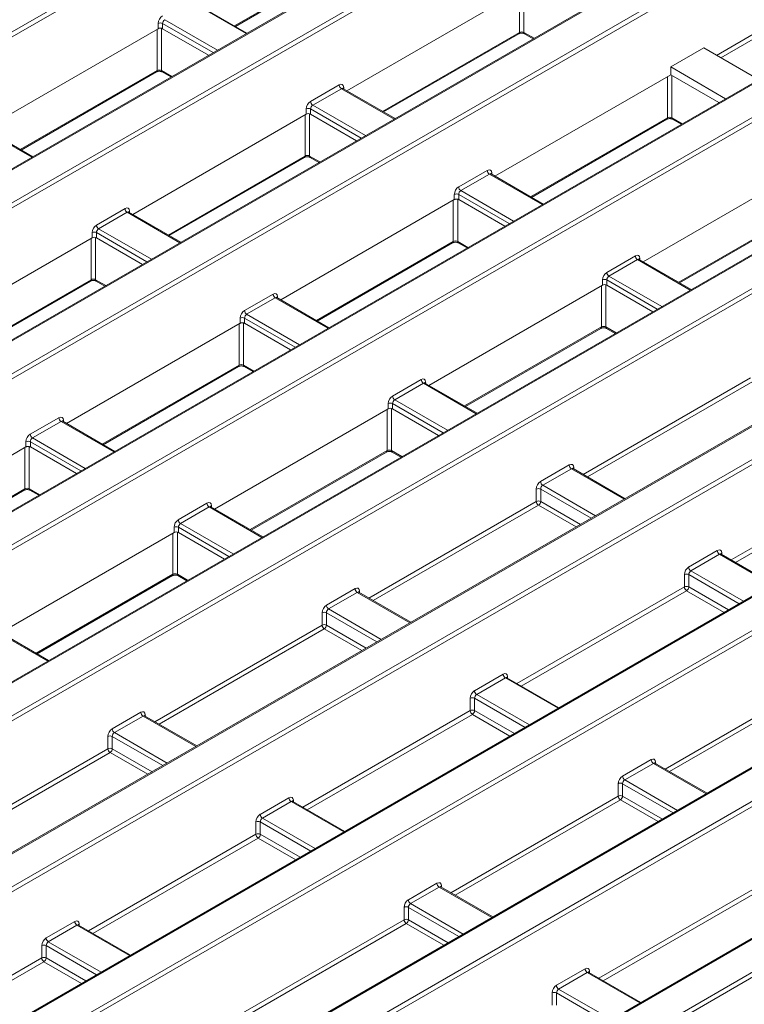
# Model space of a CAD drawing. Header units: millimetres. Extents: x 0 to 1118, y 0 to 864.
# Tile 173 of 248: x 834 to 846, y 263 to 279. Entities that reach past the tile are written whole.
import ezdxf

# ---------------------------------------------------------------- set-up
doc = ezdxf.new("R2010")
doc.units = ezdxf.units.MM

msp = doc.modelspace()

# ---------------------------------------------------------------- linework, layer by layer
at = {"color": 7, "linetype": 'Continuous', "lineweight": 15}
for p, q in [((819.074, 269.865), (841.04, 282.546)), ((841.076, 282.486), (819.109, 269.805)), ((842.938, 281.439), (820.971, 268.758)), ((842.963, 281.437), (820.996, 268.756)), ((821.456, 268.49), (843.423, 281.171)), ((843.459, 281.11), (821.492, 268.429)), ((845.321, 280.064), (823.354, 267.382)), ((845.346, 280.061), (823.379, 267.38)), ((837.931, 278.764), (840.108, 280.021)), ((823.839, 267.114), (845.806, 279.795)), ((845.842, 279.735), (823.875, 267.053)), ((839.725, 277.729), (842.554, 279.362)), ((838.117, 278.657), (837.279, 279.14)), ((833.895, 277.114), (836.688, 278.727)), ((836.688, 278.727), (836.688, 278.811)), ((836.759, 278.811), (836.759, 278.727)), ((836.759, 278.727), (837.499, 278.3)), ((847.704, 278.688), (825.737, 266.007)), ((847.728, 278.686), (825.762, 266.004)), ((840.314, 277.389), (842.491, 278.646)), ((842.583, 278.646), (842.723, 278.564)), ((826.222, 265.738), (848.189, 278.42)), ((844.937, 278.111), (845.467, 278.417)), ((846.35, 277.907), (845.467, 278.417)), ((848.225, 278.359), (826.258, 265.678)), ((844.937, 278.111), (844.937, 277.986)), ((844.937, 278.111), (845.82, 277.601)), ((834.483, 276.774), (836.661, 278.031)), ((836.752, 278.031), (836.893, 277.95)), ((842.108, 276.353), (844.937, 277.986)), ((844.937, 277.986), (845.712, 277.538)), ((839.141, 277.557), (839.602, 277.823)), ((839.663, 277.765), (839.658, 277.769)), ((840.5, 277.281), (839.662, 277.765)), ((839.637, 277.762), (839.176, 277.496)), ((850.086, 277.312), (828.12, 264.631)), ((850.111, 277.31), (828.145, 264.629)), ((836.278, 275.739), (839.071, 277.351)), ((839.071, 277.351), (839.071, 277.435)), ((839.142, 277.435), (839.142, 277.351)), ((839.142, 277.351), (839.882, 276.924)), ((834.67, 276.667), (833.832, 277.15)), ((842.697, 276.013), (844.874, 277.27)), ((844.965, 277.27), (845.106, 277.189)), ((828.605, 264.363), (850.572, 277.044)), ((850.608, 276.983), (828.641, 264.302)), ((836.866, 275.399), (839.044, 276.656)), ((839.135, 276.656), (839.276, 276.574)), ((844.491, 274.977), (847.32, 276.61)), ((841.524, 276.181), (841.985, 276.447)), ((842.02, 276.387), (841.559, 276.121)), ((842.046, 276.389), (842.041, 276.393)), ((842.883, 275.905), (842.045, 276.389)), ((841.454, 275.976), (841.454, 276.059)), ((841.525, 276.059), (841.525, 275.976)), ((852.469, 275.937), (830.502, 263.256)), ((852.494, 275.934), (830.527, 263.253)), ((838.661, 274.363), (841.454, 275.976)), ((841.525, 275.976), (842.265, 275.548)), ((845.079, 274.637), (847.257, 275.895)), ((835.694, 275.567), (836.155, 275.833)), ((836.19, 275.772), (835.729, 275.506)), ((836.215, 275.775), (836.211, 275.779)), ((837.053, 275.291), (836.215, 275.775)), ((830.988, 262.987), (852.955, 275.668)), ((852.991, 275.608), (831.024, 262.926)), ((835.624, 275.361), (835.624, 275.445)), ((835.695, 275.445), (835.695, 275.361)), ((832.831, 273.749), (835.624, 275.361)), ((835.695, 275.361), (836.435, 274.934)), ((839.249, 274.023), (841.427, 275.28)), ((841.518, 275.28), (841.659, 275.199)), ((843.907, 274.806), (844.368, 275.072)), ((844.403, 275.011), (843.942, 274.745)), ((844.429, 275.013), (844.424, 275.018)), ((845.266, 274.53), (844.428, 275.013)), ((833.419, 273.409), (835.597, 274.666)), ((835.688, 274.666), (835.829, 274.584)), ((841.044, 272.987), (843.837, 274.6)), ((843.837, 274.6), (843.837, 274.684)), ((843.908, 274.684), (843.908, 274.6)), ((843.908, 274.6), (844.648, 274.173)), ((854.852, 274.561), (832.885, 261.88)), ((854.877, 274.559), (832.91, 261.877)), ((838.077, 274.191), (838.537, 274.457)), ((833.371, 261.611), (855.338, 274.293)), ((838.573, 274.397), (838.112, 274.131)), ((838.598, 274.399), (838.594, 274.403)), ((839.436, 273.915), (838.598, 274.399)), ((855.374, 274.232), (833.407, 261.551)), ((835.213, 272.373), (838.007, 273.986)), ((838.007, 273.986), (838.007, 274.07)), ((838.078, 274.07), (838.078, 273.986)), ((838.078, 273.986), (838.818, 273.558)), ((841.632, 272.647), (843.81, 273.905)), ((843.901, 273.905), (844.042, 273.823)), ((857.235, 273.185), (835.268, 260.504)), ((857.26, 273.183), (835.293, 260.502)), ((835.802, 272.033), (837.98, 273.29)), ((838.071, 273.29), (838.212, 273.209)), ((840.46, 272.816), (840.92, 273.082)), ((840.956, 273.021), (840.495, 272.755)), ((840.981, 273.023), (840.977, 273.028)), ((841.819, 272.54), (840.981, 273.023)), ((835.754, 260.236), (857.721, 272.917)), ((857.756, 272.856), (835.79, 260.175)), ((837.596, 270.997), (840.39, 272.61)), ((840.39, 272.61), (840.39, 272.694)), ((840.461, 272.694), (840.461, 272.61)), ((840.461, 272.61), (841.201, 272.183)), ((834.629, 272.201), (835.09, 272.467)), ((835.126, 272.407), (834.665, 272.141)), ((835.151, 272.409), (835.146, 272.413)), ((835.989, 271.925), (835.151, 272.409)), ((834.56, 271.996), (834.56, 272.08)), ((834.631, 272.08), (834.631, 271.996)), ((831.766, 270.383), (834.56, 271.996)), ((834.631, 271.996), (835.371, 271.568)), ((838.185, 270.657), (840.363, 271.915)), ((840.454, 271.915), (840.595, 271.833)), ((859.618, 271.81), (837.651, 259.129)), ((859.643, 271.807), (837.676, 259.126)), ((842.843, 271.44), (843.303, 271.706)), ((843.339, 271.645), (842.878, 271.379)), ((843.364, 271.648), (843.359, 271.652)), ((844.202, 271.164), (843.364, 271.648)), ((838.137, 258.86), (860.104, 271.541)), ((860.139, 271.481), (838.172, 258.8)), ((832.355, 270.043), (834.533, 271.3)), ((834.624, 271.3), (834.765, 271.219)), ((842.773, 271.119), (842.773, 271.318)), ((842.844, 271.318), (842.844, 271.119)), ((837.012, 270.826), (837.473, 271.092)), ((837.509, 271.031), (837.048, 270.765)), ((837.534, 271.033), (837.529, 271.038)), ((838.372, 270.55), (837.534, 271.033)), ((836.943, 270.62), (836.943, 270.704)), ((837.014, 270.704), (837.014, 270.62)), ((834.149, 269.007), (836.943, 270.62)), ((837.014, 270.62), (837.754, 270.193)), ((845.225, 270.064), (845.686, 270.33)), ((845.722, 270.27), (845.261, 270.004)), ((845.747, 270.272), (845.742, 270.276)), ((846.585, 269.788), (845.747, 270.272)), ((834.738, 268.667), (836.916, 269.925)), ((837.007, 269.925), (837.148, 269.843)), ((845.156, 269.744), (845.156, 269.943)), ((845.227, 269.943), (845.227, 269.744)), ((839.395, 269.45), (839.856, 269.716)), ((839.892, 269.655), (839.431, 269.389)), ((839.917, 269.658), (839.912, 269.662)), ((840.755, 269.174), (839.917, 269.658)), ((839.326, 269.129), (839.326, 269.328)), ((839.397, 269.328), (839.397, 269.129)), ((834.925, 268.56), (834.087, 269.043)), ((841.778, 268.074), (842.239, 268.34)), ((842.275, 268.28), (841.814, 268.014)), ((842.3, 268.282), (842.295, 268.286)), ((843.138, 267.798), (842.3, 268.282)), ((841.709, 267.754), (841.709, 267.953)), ((841.78, 267.953), (841.78, 267.754)), ((835.948, 267.46), (836.409, 267.726)), ((836.444, 267.665), (835.984, 267.399)), ((836.47, 267.668), (836.465, 267.672)), ((837.308, 267.184), (836.47, 267.668)), ((835.879, 267.139), (835.879, 267.338)), ((835.949, 267.338), (835.949, 267.139)), ((844.161, 266.699), (844.622, 266.965)), ((844.657, 266.904), (844.197, 266.638)), ((844.683, 266.906), (844.678, 266.911)), ((845.521, 266.423), (844.683, 266.906)), ((844.092, 266.378), (844.092, 266.577)), ((844.162, 266.577), (844.162, 266.378)), ((838.331, 266.084), (838.792, 266.35)), ((838.827, 266.29), (838.367, 266.024)), ((838.853, 266.292), (838.848, 266.296)), ((839.691, 265.808), (838.853, 266.292)), ((838.262, 265.764), (838.262, 265.963)), ((838.332, 265.963), (838.332, 265.764)), ((840.714, 264.709), (841.175, 264.975)), ((841.21, 264.914), (840.749, 264.648)), ((841.236, 264.916), (841.231, 264.921)), ((842.074, 264.433), (841.236, 264.916)), ((840.645, 264.388), (840.645, 264.587)), ((840.715, 264.587), (840.715, 264.388)), ((834.884, 264.094), (835.345, 264.36)), ((835.38, 264.3), (834.919, 264.034)), ((835.406, 264.302), (835.401, 264.306)), ((836.243, 263.818), (835.406, 264.302)), ((834.815, 263.774), (834.815, 263.973)), ((834.885, 263.973), (834.885, 263.774)), ((843.097, 263.333), (843.558, 263.599)), ((843.593, 263.539), (843.132, 263.272)), ((843.619, 263.541), (843.614, 263.545)), ((844.456, 263.057), (843.619, 263.541)), ((843.028, 263.013), (843.028, 263.211)), ((843.098, 263.211), (843.098, 263.013))]:
    msp.add_line(p, q, dxfattribs=at)
at = {"color": 9, "linetype": 'Continuous', "lineweight": 15}
for p, q in [((837.917, 278.772), (840.119, 280.044)), ((842.572, 279.351), (842.572, 278.668)), ((842.501, 278.668), (842.501, 279.332)), ((838.103, 278.648), (837.254, 279.138)), ((836.671, 278.054), (836.671, 278.717)), ((836.742, 278.733), (836.742, 278.054)), ((837.572, 278.342), (836.759, 278.811)), ((836.793, 278.872), (837.642, 278.382)), ((840.3, 277.397), (842.501, 278.668)), ((842.572, 278.668), (842.738, 278.573)), ((845.675, 278.297), (846.368, 278.697)), ((846.403, 278.637), (845.745, 278.257)), ((834.469, 276.782), (836.671, 278.054)), ((836.742, 278.054), (836.907, 277.958)), ((844.884, 277.292), (844.884, 277.956)), ((844.955, 277.975), (844.955, 277.292)), ((839.674, 277.783), (839.674, 277.758)), ((840.486, 277.273), (839.637, 277.762)), ((839.176, 277.496), (840.025, 277.006)), ((839.054, 276.678), (839.054, 277.342)), ((839.125, 277.358), (839.125, 276.678)), ((839.955, 276.966), (839.142, 277.435)), ((842.682, 276.021), (844.884, 277.292)), ((844.955, 277.292), (845.12, 277.197)), ((834.655, 276.658), (833.807, 277.148)), ((836.852, 275.407), (839.054, 276.678)), ((839.125, 276.678), (839.29, 276.583)), ((842.869, 275.897), (842.02, 276.387)), ((842.057, 276.407), (842.057, 276.382)), ((842.338, 275.59), (841.525, 276.059)), ((841.559, 276.121), (842.408, 275.631)), ((841.437, 275.302), (841.437, 275.966)), ((841.508, 275.982), (841.508, 275.302)), ((845.065, 274.646), (847.267, 275.917)), ((837.038, 275.283), (836.19, 275.772)), ((836.226, 275.793), (836.227, 275.768)), ((836.507, 274.976), (835.695, 275.445)), ((835.729, 275.506), (836.578, 275.017)), ((835.607, 274.688), (835.607, 275.352)), ((835.678, 275.368), (835.678, 274.688)), ((839.235, 274.031), (841.437, 275.302)), ((841.508, 275.302), (841.673, 275.207)), ((845.251, 274.521), (844.403, 275.011)), ((844.439, 275.032), (844.44, 275.006)), ((833.405, 273.417), (835.607, 274.688)), ((835.678, 274.688), (835.843, 274.593)), ((843.891, 274.606), (843.891, 273.927)), ((844.721, 274.215), (843.908, 274.684)), ((843.942, 274.745), (844.791, 274.255)), ((843.82, 273.927), (843.82, 274.59)), ((839.421, 273.907), (838.573, 274.397)), ((838.609, 274.417), (838.61, 274.392)), ((838.112, 274.131), (838.961, 273.641)), ((837.99, 273.312), (837.99, 273.976)), ((838.061, 273.992), (838.061, 273.312)), ((838.89, 273.6), (838.078, 274.07)), ((841.618, 272.656), (843.82, 273.927)), ((843.891, 273.927), (844.056, 273.831)), ((835.788, 272.041), (837.99, 273.312)), ((838.061, 273.312), (838.226, 273.217)), ((841.804, 272.531), (840.956, 273.021)), ((840.992, 273.042), (840.993, 273.016)), ((843.526, 271.554), (846.22, 273.109)), ((846.256, 273.049), (843.596, 271.514)), ((840.495, 272.755), (841.343, 272.265)), ((840.373, 271.937), (840.373, 272.6)), ((840.444, 272.616), (840.444, 271.937)), ((841.273, 272.225), (840.461, 272.694)), ((835.974, 271.917), (835.126, 272.407)), ((835.162, 272.427), (835.163, 272.402)), ((835.443, 271.61), (834.631, 272.08)), ((834.665, 272.141), (835.513, 271.651)), ((834.543, 271.322), (834.543, 271.986)), ((834.614, 272.002), (834.614, 271.322)), ((838.171, 270.666), (840.373, 271.937)), ((840.444, 271.937), (840.609, 271.841)), ((844.187, 271.156), (843.339, 271.645)), ((843.375, 271.666), (843.376, 271.641)), ((845.909, 270.179), (848.603, 271.734)), ((848.638, 271.673), (845.979, 270.138)), ((832.341, 270.051), (834.543, 271.322)), ((834.614, 271.322), (834.779, 271.227)), ((843.656, 270.849), (842.844, 271.318)), ((842.878, 271.379), (843.726, 270.89)), ((840.079, 269.564), (842.773, 271.119)), ((842.844, 271.119), (843.484, 270.75)), ((838.357, 270.541), (837.509, 271.031)), ((837.545, 271.052), (837.546, 271.026)), ((842.808, 271.059), (840.149, 269.524)), ((843.414, 270.709), (842.808, 271.059)), ((837.826, 270.235), (837.014, 270.704)), ((837.048, 270.765), (837.896, 270.275)), ((836.926, 269.947), (836.926, 270.61)), ((836.997, 270.626), (836.997, 269.947)), ((846.57, 269.78), (845.722, 270.27)), ((845.758, 270.29), (845.759, 270.265)), ((845.261, 270.004), (846.109, 269.514)), ((834.724, 268.676), (836.926, 269.947)), ((836.997, 269.947), (837.162, 269.851)), ((846.039, 269.473), (845.227, 269.943)), ((842.462, 268.189), (845.156, 269.744)), ((845.227, 269.744), (845.867, 269.374)), ((840.74, 269.166), (839.892, 269.655)), ((839.928, 269.676), (839.929, 269.651)), ((845.191, 269.683), (842.532, 268.148)), ((845.797, 269.334), (845.191, 269.683)), ((839.431, 269.389), (840.279, 268.9)), ((840.209, 268.859), (839.397, 269.328)), ((836.632, 267.574), (839.326, 269.129)), ((839.361, 269.069), (836.702, 267.534)), ((839.967, 268.719), (839.361, 269.069)), ((839.397, 269.129), (840.037, 268.76)), ((834.91, 268.551), (834.061, 269.041)), ((843.123, 267.79), (842.275, 268.28)), ((842.311, 268.3), (842.312, 268.275)), ((844.845, 266.813), (847.539, 268.368)), ((847.574, 268.308), (844.915, 266.772)), ((842.592, 267.483), (841.78, 267.953)), ((841.814, 268.014), (842.662, 267.524)), ((837.293, 267.176), (836.444, 267.665)), ((836.481, 267.686), (836.482, 267.661)), ((839.015, 266.199), (841.709, 267.754)), ((841.744, 267.693), (839.085, 266.158)), ((842.35, 267.344), (841.744, 267.693)), ((841.78, 267.754), (842.42, 267.384)), ((836.762, 266.869), (835.949, 267.338)), ((835.984, 267.399), (836.832, 266.91)), ((833.185, 265.584), (835.879, 267.139)), ((835.914, 267.079), (833.255, 265.544)), ((836.52, 266.729), (835.914, 267.079)), ((835.949, 267.139), (836.59, 266.77)), ((845.506, 266.414), (844.657, 266.904)), ((844.694, 266.925), (844.695, 266.9)), ((844.975, 266.108), (844.162, 266.577)), ((844.197, 266.638), (845.045, 266.148)), ((841.398, 264.823), (844.092, 266.378)), ((844.162, 266.378), (844.803, 266.008)), ((839.676, 265.8), (838.827, 266.29)), ((838.864, 266.31), (838.865, 266.285)), ((844.127, 266.318), (841.468, 264.782)), ((844.733, 265.968), (844.127, 266.318)), ((839.145, 265.493), (838.332, 265.963)), ((838.367, 266.024), (839.215, 265.534)), ((835.568, 264.209), (838.262, 265.764)), ((838.332, 265.764), (838.973, 265.394)), ((838.297, 265.703), (835.638, 264.168)), ((838.903, 265.354), (838.297, 265.703)), ((841.247, 264.935), (841.248, 264.91)), ((843.781, 263.447), (846.475, 265.003)), ((846.51, 264.942), (843.851, 263.407)), ((842.059, 264.424), (841.21, 264.914)), ((840.749, 264.648), (841.598, 264.158)), ((841.528, 264.118), (840.715, 264.587)), ((836.229, 263.81), (835.38, 264.3)), ((835.417, 264.32), (835.418, 264.295)), ((837.951, 262.833), (840.645, 264.388)), ((840.68, 264.328), (838.021, 262.792)), ((841.286, 263.978), (840.68, 264.328)), ((840.715, 264.388), (841.356, 264.018)), ((834.919, 264.034), (835.768, 263.544)), ((835.698, 263.503), (834.885, 263.973)), ((832.12, 262.219), (834.815, 263.774)), ((834.85, 263.713), (832.191, 262.178)), ((835.456, 263.364), (834.85, 263.713)), ((834.885, 263.774), (835.526, 263.404)), ((844.442, 263.049), (843.593, 263.539)), ((843.63, 263.559), (843.631, 263.534)), ((843.911, 262.742), (843.098, 263.211)), ((843.132, 263.272), (843.981, 262.783))]:
    msp.add_line(p, q, dxfattribs=at)
at = {"color": 7, "linetype": 'Continuous', "lineweight": 15}
for centre, radius, start, end in [((836.724, 278.74), 0.0793, 63.522, 116.4786), ((839.679, 277.827), 0.077, 183.2303, 237.3459), ((839.218, 277.561), 0.077, 183.2303, 237.3459), ((839.107, 277.364), 0.0793, 63.522, 116.4786), ((842.062, 276.452), 0.077, 183.2303, 237.3459), ((841.601, 276.186), 0.077, 183.2303, 237.3459), ((841.49, 275.989), 0.0793, 63.522, 116.4786), ((836.231, 275.837), 0.077, 183.2303, 237.3459), ((835.771, 275.571), 0.077, 183.2303, 237.3459), ((835.66, 275.374), 0.0793, 63.5244, 116.4763), ((844.444, 275.076), 0.077, 183.2293, 237.347), ((843.984, 274.81), 0.077, 183.2293, 237.347), ((843.873, 274.613), 0.0793, 63.5215, 116.4791), ((838.614, 274.462), 0.077, 183.2303, 237.3459), ((838.154, 274.196), 0.077, 183.2303, 237.3459), ((838.042, 273.999), 0.0793, 63.5244, 116.4763), ((840.997, 273.086), 0.077, 183.2293, 237.347), ((840.425, 272.623), 0.0793, 63.5238, 116.4768), ((840.536, 272.82), 0.077, 183.2293, 237.347), ((835.167, 272.472), 0.077, 183.2303, 237.3459), ((834.595, 272.009), 0.0793, 63.5225, 116.4732), ((834.706, 272.206), 0.077, 183.2303, 237.3459), ((843.38, 271.71), 0.077, 183.2295, 237.3467), ((842.919, 271.444), 0.077, 183.2295, 237.3467), ((842.808, 271.247), 0.0793, 63.5241, 116.4766), ((842.808, 271.048), 0.0793, 63.5222, 116.4736), ((842.85, 271.124), 0.077, 183.2328, 237.3434), ((842.767, 271.124), 0.077, 302.6592, 356.7689), ((837.55, 271.096), 0.077, 183.2293, 237.347), ((837.089, 270.83), 0.077, 183.2293, 237.347), ((836.978, 270.633), 0.0793, 63.522, 116.4737), ((845.763, 270.335), 0.077, 183.2297, 237.3466), ((845.302, 270.069), 0.077, 183.2297, 237.3466), ((845.191, 269.872), 0.0793, 63.5241, 116.4765), ((839.933, 269.72), 0.077, 183.2295, 237.3467), ((845.191, 269.673), 0.0793, 63.5222, 116.4735), ((845.233, 269.748), 0.077, 183.233, 237.3433), ((845.15, 269.748), 0.077, 302.6592, 356.7689), ((839.472, 269.454), 0.077, 183.2295, 237.3467), ((839.361, 269.257), 0.0793, 63.5222, 116.4736), ((839.361, 269.058), 0.0793, 63.5241, 116.4766), ((839.403, 269.134), 0.077, 183.2328, 237.3434), ((839.32, 269.134), 0.077, 302.6562, 356.7669), ((842.316, 268.345), 0.077, 183.2297, 237.3466), ((841.744, 267.882), 0.0793, 63.5222, 116.4735), ((841.855, 268.079), 0.077, 183.2297, 237.3466), ((836.486, 267.73), 0.077, 183.2295, 237.3467), ((841.744, 267.683), 0.0793, 63.5241, 116.4765), ((841.786, 267.758), 0.077, 183.233, 237.3433), ((841.703, 267.758), 0.077, 302.6562, 356.7669), ((835.914, 267.267), 0.0793, 63.5241, 116.4766), ((836.025, 267.464), 0.077, 183.2295, 237.3467), ((835.914, 267.068), 0.0793, 63.53, 116.4707), ((835.956, 267.144), 0.077, 183.2328, 237.3434), ((835.873, 267.144), 0.0771, 302.6594, 356.7637), ((844.699, 266.969), 0.077, 183.23, 237.3463), ((844.238, 266.703), 0.077, 183.23, 237.3463), ((844.127, 266.506), 0.0793, 63.5225, 116.4732), ((844.127, 266.307), 0.0793, 63.5244, 116.4763), ((844.169, 266.382), 0.077, 183.2333, 237.343), ((844.086, 266.382), 0.077, 302.6562, 356.7669), ((838.869, 266.355), 0.077, 183.2297, 237.3466), ((838.408, 266.089), 0.077, 183.2297, 237.3466), ((838.297, 265.892), 0.0793, 63.5241, 116.4765), ((838.297, 265.693), 0.0793, 63.53, 116.4706), ((838.339, 265.768), 0.077, 183.233, 237.3433), ((838.255, 265.768), 0.0771, 302.6594, 356.7637), ((841.252, 264.979), 0.077, 183.23, 237.3463), ((840.791, 264.713), 0.077, 183.23, 237.3463), ((840.68, 264.516), 0.0793, 63.5244, 116.4763), ((835.422, 264.365), 0.077, 183.2297, 237.3466), ((840.68, 264.317), 0.0793, 63.5303, 116.4703), ((840.722, 264.393), 0.077, 183.2333, 237.343), ((840.638, 264.393), 0.0771, 302.6594, 356.7637), ((834.85, 263.902), 0.0793, 63.5229, 116.4777), ((834.961, 264.099), 0.077, 183.2297, 237.3466), ((834.85, 263.703), 0.0793, 63.5229, 116.4777), ((834.891, 263.778), 0.077, 183.233, 237.3433), ((834.808, 263.778), 0.077, 302.655, 356.7681), ((843.635, 263.603), 0.077, 183.2299, 237.3463), ((843.063, 263.14), 0.0793, 63.5233, 116.4773), ((843.174, 263.337), 0.077, 183.2299, 237.3463)]:
    msp.add_arc(centre, radius, start, end, dxfattribs=at)
at = {"color": 9, "linetype": 'Continuous', "lineweight": 15}
for centre, radius, start, end in [((842.477, 278.666), 0.0248, 305.3642, 4.6088), ((842.597, 278.666), 0.0248, 175.378, 234.6525), ((836.647, 278.052), 0.0248, 305.3642, 4.6088), ((836.767, 278.052), 0.0248, 175.4029, 234.6277), ((839.686, 277.758), 0.0278, 116.4556, 161.6088), ((844.86, 277.29), 0.0248, 305.3642, 4.6088), ((844.98, 277.29), 0.0248, 175.378, 234.6525), ((839.03, 276.676), 0.0248, 305.3642, 4.6088), ((839.15, 276.676), 0.0248, 175.4029, 234.6277), ((842.069, 276.382), 0.0278, 116.4556, 161.6088), ((836.239, 275.768), 0.0279, 116.5242, 161.5402), ((841.413, 275.3), 0.0248, 305.3642, 4.6088), ((841.533, 275.3), 0.0248, 175.4029, 234.6277), ((844.452, 275.007), 0.0278, 116.4485, 161.6179), ((835.583, 274.686), 0.0248, 305.3642, 4.6088), ((835.703, 274.686), 0.0248, 175.378, 234.6525), ((838.622, 274.392), 0.0279, 116.5242, 161.5402), ((843.796, 273.925), 0.0248, 305.3652, 4.6061), ((843.916, 273.925), 0.0248, 175.4029, 234.6277), ((837.965, 273.31), 0.0248, 305.3642, 4.6088), ((838.086, 273.31), 0.0248, 175.378, 234.6525), ((841.005, 273.017), 0.0279, 116.5171, 161.5493), ((835.175, 272.402), 0.0279, 116.5242, 161.5402), ((840.348, 271.935), 0.0248, 305.3652, 4.6061), ((840.468, 271.935), 0.0248, 175.378, 234.6525), ((843.388, 271.641), 0.0279, 116.5001, 161.6943), ((834.518, 271.32), 0.0248, 305.3642, 4.6088), ((834.638, 271.32), 0.0248, 175.4029, 234.6277), ((837.558, 271.027), 0.0279, 116.5171, 161.5493), ((845.771, 270.265), 0.0279, 116.5005, 161.6945), ((836.901, 269.945), 0.0248, 305.3652, 4.6061), ((837.021, 269.945), 0.0248, 175.4029, 234.6277), ((839.941, 269.651), 0.0279, 116.5001, 161.6943), ((842.324, 268.275), 0.0279, 116.5005, 161.6945), ((836.493, 267.661), 0.0279, 116.5273, 161.5386), ((844.706, 266.9), 0.0279, 116.5019, 161.6941), ((838.876, 266.285), 0.0279, 116.5277, 161.5387), ((841.259, 264.91), 0.0279, 116.5319, 161.5345), ((835.429, 264.295), 0.0279, 116.5161, 161.5503), ((843.642, 263.534), 0.0279, 116.5277, 161.5367)]:
    msp.add_arc(centre, radius, start, end, dxfattribs=at)
at = {"color": 7, "linetype": 'Continuous', "lineweight": 15}
for centre, major_axis, ratio, start_param, end_param in [((836.759, 278.85), (0.0487, 0.0874), 0.587367, 0.776279, 2.329622), ((836.724, 278.707), (0.05, 0), 0.577464, 0.78555, 2.356042), ((836.794, 278.83), (0.0236, 0.0441), 0.597158, 0.766605, 2.319948), ((842.537, 278.648), (0.05, 0), 0.557665, 0.78555, 2.356042), ((836.707, 278.034), (0.05, 0), 0.557665, 0.78555, 2.356042), ((839.603, 277.741), (0.0487, 0.0874), 0.587367, 5.506121, 7.059464), ((839.142, 277.475), (0.0487, 0.0874), 0.587367, 0.776279, 2.329622), ((839.177, 277.455), (0.0236, 0.0441), 0.597158, 0.766605, 2.319948), ((839.107, 277.331), (0.05, 0), 0.577464, 0.78555, 2.356042), ((844.92, 277.273), (0.05, 0), 0.557665, 0.78555, 2.356042), ((839.09, 276.658), (0.05, 0), 0.557665, 0.78555, 2.356042), ((841.986, 276.365), (0.0487, 0.0874), 0.587367, 5.506121, 7.059464), ((841.525, 276.099), (0.0487, 0.0874), 0.587367, 0.776279, 2.329622), ((841.56, 276.079), (0.0236, 0.0441), 0.597158, 0.766605, 2.319948), ((841.49, 275.955), (0.05, 0), 0.577464, 0.78555, 2.356042), ((836.156, 275.751), (0.0487, 0.0874), 0.587367, 5.506121, 7.059464), ((835.695, 275.485), (0.0487, 0.0874), 0.587367, 0.776279, 2.329622), ((835.73, 275.465), (0.0236, 0.0441), 0.597158, 0.766605, 2.319948), ((835.66, 275.341), (0.05, 0), 0.577464, 0.78555, 2.356042), ((841.473, 275.283), (0.05, 0), 0.557665, 0.78555, 2.356042), ((844.369, 274.989), (0.0487, 0.0874), 0.587367, 5.506121, 7.059464), ((843.908, 274.723), (0.0487, 0.0874), 0.587367, 0.776279, 2.329622), ((835.643, 274.668), (0.05, 0), 0.557665, 0.78555, 2.356042), ((843.873, 274.58), (0.05, 0), 0.577464, 0.78555, 2.356042), ((843.943, 274.704), (0.0236, 0.0441), 0.597158, 0.766605, 2.319948), ((838.539, 274.375), (0.0487, 0.0874), 0.587367, 5.506121, 7.059464), ((838.078, 274.109), (0.0487, 0.0874), 0.587367, 0.776279, 2.329622), ((838.113, 274.089), (0.0236, 0.0441), 0.597158, 0.766605, 2.319948), ((838.042, 273.965), (0.05, 0), 0.577464, 0.78555, 2.356042), ((843.856, 273.907), (0.05, 0), 0.557665, 0.78555, 2.356042), ((838.026, 273.293), (0.05, 0), 0.557665, 0.78555, 2.356042), ((840.922, 272.999), (0.0487, 0.0874), 0.587367, 5.506121, 7.059464), ((840.461, 272.733), (0.0487, 0.0874), 0.587367, 0.776279, 2.329622), ((840.496, 272.714), (0.0236, 0.0441), 0.597158, 0.766605, 2.319948), ((840.425, 272.59), (0.05, 0), 0.577464, 0.78555, 2.356042), ((835.092, 272.385), (0.0487, 0.0874), 0.587367, 5.506121, 7.059464), ((834.631, 272.119), (0.0487, 0.0874), 0.587367, 0.776279, 2.329622), ((834.666, 272.099), (0.0236, 0.0441), 0.597158, 0.766605, 2.319948), ((834.595, 271.975), (0.05, 0), 0.577464, 0.78555, 2.356042), ((840.408, 271.917), (0.05, 0), 0.557665, 0.78555, 2.356042), ((843.305, 271.624), (0.0487, 0.0874), 0.587367, 5.506121, 7.059464), ((842.844, 271.358), (0.0487, 0.0874), 0.587367, 0.776279, 2.329622), ((834.578, 271.303), (0.05, 0), 0.557665, 0.78555, 2.356042), ((842.879, 271.338), (0.0236, 0.0441), 0.597158, 0.766605, 2.319948), ((837.474, 271.009), (0.0487, 0.0874), 0.587367, 5.506121, 7.059464), ((837.014, 270.743), (0.0487, 0.0874), 0.587367, 0.776279, 2.329622), ((837.049, 270.724), (0.0236, 0.0441), 0.597158, 0.766605, 2.319948), ((836.978, 270.6), (0.05, 0), 0.577464, 0.78555, 2.356042), ((845.688, 270.248), (0.0487, 0.0874), 0.587367, 5.506121, 7.059464), ((845.227, 269.982), (0.0487, 0.0874), 0.587367, 0.776279, 2.329622), ((845.262, 269.962), (0.0236, 0.0441), 0.597158, 0.766605, 2.319948), ((836.961, 269.927), (0.05, 0), 0.557665, 0.78555, 2.356042), ((839.857, 269.634), (0.0487, 0.0874), 0.587367, 5.506121, 7.059464), ((839.397, 269.368), (0.0487, 0.0874), 0.587367, 0.776279, 2.329622), ((839.432, 269.348), (0.0236, 0.0441), 0.597158, 0.766605, 2.319948), ((842.24, 268.258), (0.0487, 0.0874), 0.587367, 5.506121, 7.059464), ((841.78, 267.992), (0.0487, 0.0874), 0.587367, 0.776279, 2.329622), ((841.815, 267.972), (0.0236, 0.0441), 0.597158, 0.766605, 2.319948), ((836.41, 267.644), (0.0487, 0.0874), 0.587367, 5.506121, 7.059464), ((835.949, 267.378), (0.0487, 0.0874), 0.587367, 0.776279, 2.329622), ((835.985, 267.358), (0.0236, 0.0441), 0.597158, 0.766605, 2.319948), ((844.623, 266.882), (0.0487, 0.0874), 0.587367, 5.506121, 7.059464), ((844.162, 266.616), (0.0487, 0.0874), 0.587367, 0.776279, 2.329622), ((844.198, 266.597), (0.0236, 0.0441), 0.597158, 0.766605, 2.319948), ((838.793, 266.268), (0.0487, 0.0874), 0.587367, 5.506121, 7.059464), ((838.332, 266.002), (0.0487, 0.0874), 0.587367, 0.776279, 2.329622), ((838.368, 265.982), (0.0236, 0.0441), 0.597158, 0.766605, 2.319948), ((841.176, 264.892), (0.0487, 0.0874), 0.587367, 5.506121, 7.059464), ((840.715, 264.626), (0.0487, 0.0874), 0.587367, 0.776279, 2.329622), ((840.751, 264.607), (0.0236, 0.0441), 0.597158, 0.766605, 2.319948), ((835.346, 264.278), (0.0487, 0.0874), 0.587367, 5.506121, 7.059464), ((834.885, 264.012), (0.0487, 0.0874), 0.587367, 0.776279, 2.329622), ((834.921, 263.992), (0.0236, 0.0441), 0.597158, 0.766605, 2.319948), ((843.559, 263.517), (0.0487, 0.0874), 0.587367, 5.506121, 7.059464), ((843.098, 263.251), (0.0487, 0.0874), 0.587367, 0.776279, 2.329622), ((843.134, 263.231), (0.0236, 0.0441), 0.597158, 0.766605, 2.319948)]:
    msp.add_ellipse(centre, major_axis=major_axis, ratio=ratio, start_param=start_param, end_param=end_param, dxfattribs=at)
at = {"color": 9, "linetype": 'Continuous', "lineweight": 15}
for centre in [(839.638, 277.721), (842.021, 276.345), (836.191, 275.731), (844.404, 274.97), (838.574, 274.355), (840.957, 272.98), (835.127, 272.365), (843.34, 271.604), (837.51, 270.99), (845.723, 270.228), (839.893, 269.614), (842.276, 268.238), (836.446, 267.624), (844.659, 266.863), (838.829, 266.248), (841.212, 264.873), (835.381, 264.258), (843.594, 263.497)]:
    msp.add_ellipse(centre, major_axis=(0.0236, 0.0441), ratio=0.597158, start_param=6.264473, end_param=7.04979, dxfattribs=at)
at = {"color": 7, "linetype": 'Continuous', "lineweight": 15}
for points, knots in [([(842.491, 278.646), (842.495, 278.648), (842.501, 278.651), (842.518, 278.655), (842.538, 278.657), (842.557, 278.655), (842.573, 278.651), (842.58, 278.647), (842.583, 278.646)], [0, 0, 0, 0, 0.161601, 0.325522, 0.504684, 0.692309, 0.859075, 1, 1, 1, 1]), ([(836.661, 278.031), (836.664, 278.033), (836.671, 278.037), (836.688, 278.041), (836.708, 278.042), (836.727, 278.04), (836.743, 278.036), (836.75, 278.033), (836.752, 278.031)], [0, 0, 0, 0, 0.161664, 0.325518, 0.504731, 0.692315, 0.859077, 1, 1, 1, 1]), ([(844.874, 277.27), (844.878, 277.272), (844.884, 277.275), (844.901, 277.279), (844.921, 277.281), (844.94, 277.279), (844.956, 277.275), (844.963, 277.272), (844.965, 277.27)], [0, 0, 0, 0, 0.161601, 0.325522, 0.504684, 0.692309, 0.859075, 1, 1, 1, 1]), ([(839.044, 276.656), (839.047, 276.658), (839.054, 276.661), (839.071, 276.665), (839.091, 276.667), (839.11, 276.665), (839.126, 276.661), (839.132, 276.657), (839.135, 276.656)], [0, 0, 0, 0, 0.161664, 0.325518, 0.504731, 0.692315, 0.859077, 1, 1, 1, 1]), ([(841.427, 275.28), (841.43, 275.282), (841.437, 275.285), (841.454, 275.289), (841.473, 275.291), (841.493, 275.289), (841.509, 275.285), (841.515, 275.282), (841.518, 275.28)], [0, 0, 0, 0, 0.161664, 0.325518, 0.504731, 0.692315, 0.859077, 1, 1, 1, 1]), ([(835.597, 274.666), (835.6, 274.668), (835.607, 274.671), (835.624, 274.675), (835.643, 274.677), (835.663, 274.675), (835.679, 274.671), (835.685, 274.667), (835.688, 274.666)], [0, 0, 0, 0, 0.161601, 0.325522, 0.504684, 0.692309, 0.859075, 1, 1, 1, 1]), ([(843.81, 273.905), (843.813, 273.906), (843.82, 273.91), (843.837, 273.914), (843.856, 273.915), (843.876, 273.914), (843.892, 273.909), (843.898, 273.906), (843.901, 273.905)], [0, 0, 0, 0, 0.161664, 0.325518, 0.504729, 0.69231, 0.859077, 1, 1, 1, 1]), ([(837.98, 273.29), (837.983, 273.292), (837.99, 273.295), (838.007, 273.299), (838.026, 273.301), (838.046, 273.299), (838.062, 273.295), (838.068, 273.292), (838.071, 273.29)], [0, 0, 0, 0, 0.161601, 0.325522, 0.504684, 0.692309, 0.859075, 1, 1, 1, 1]), ([(840.363, 271.915), (840.366, 271.916), (840.373, 271.92), (840.39, 271.924), (840.409, 271.925), (840.429, 271.924), (840.445, 271.919), (840.451, 271.916), (840.454, 271.915)], [0, 0, 0, 0, 0.161601, 0.325523, 0.504682, 0.692304, 0.859074, 1, 1, 1, 1]), ([(834.533, 271.3), (834.536, 271.302), (834.543, 271.305), (834.56, 271.309), (834.579, 271.311), (834.599, 271.309), (834.615, 271.305), (834.621, 271.302), (834.624, 271.3)], [0, 0, 0, 0, 0.161657, 0.325503, 0.504708, 0.692322, 0.859076, 1, 1, 1, 1]), ([(836.916, 269.925), (836.919, 269.926), (836.926, 269.93), (836.943, 269.934), (836.962, 269.935), (836.982, 269.934), (836.998, 269.929), (837.004, 269.926), (837.007, 269.925)], [0, 0, 0, 0, 0.161657, 0.325503, 0.504706, 0.692317, 0.859076, 1, 1, 1, 1])]:
    msp.add_open_spline(points, degree=3, knots=knots, dxfattribs=at)

doc.saveas('drawing.dxf')
